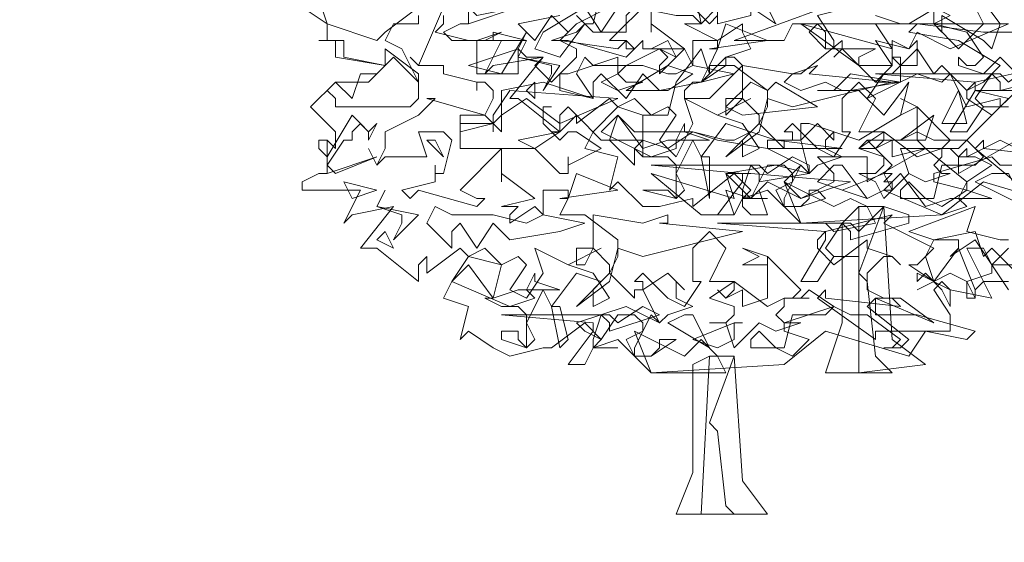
# Model space of a CAD drawing. Header units: millimetres. Extents: x 4234 to 4704, y 1542 to 2004.
# Tile 137 of 256: x 4466 to 4478, y 1797 to 1803. Entities that reach past the tile are written whole.
import ezdxf

# ---------------------------------------------------------------- set-up
doc = ezdxf.new("R2010")
doc.units = ezdxf.units.MM
doc.layers.add('BOD', color=40, linetype='Continuous')
doc.layers.add('DIMENSIONS', color=7, linetype='Continuous')

# ---------------------------------------------------------------- blocks, each defined once
blk = doc.blocks.new('A$Cf9015526')
at = {"color": 116, "lineweight": 0, "true_color": 0x136734}
for points in [[(2.1097, 0.8217), (1.8876, 0.8883), (1.7766, 0.7995), (1.3991, 0.7773), (1.3102, 0.8661), (1.2436, 0.8439), (1.2658, 0.8661), (1.2214, 0.9105), (1.1104, 0.8217), (1.1104, 0.8439), (1.0215, 0.8217), (0.9771, 0.8217), (0.9105, 0.8883), (0.8883, 0.8661), (0.9105, 0.9549), (0.8217, 0.9771), (0.8439, 1.0215), (0.9105, 1.0882), (0.8883, 1.1104), (0.7995, 1.0437), (0.7995, 1.0659), (0.7773, 1.0882), (0.755, 1.0659), (0.755, 1.0215), (0.644, 1.1104), (0.6218, 1.1104), (0.7106, 1.2214), (0.5774, 1.1992), (0.5552, 1.177), (0.5996, 1.2658), (0.4664, 1.2658), (0.4441, 1.288), (0.4886, 1.3102), (0.5108, 1.3102), (0.5108, 1.3991)], [(1.9764, 1.3991), (1.8432, 1.4435), (1.821, 1.4435), (1.821, 1.3991), (1.7322, 1.4213), (1.7322, 1.3991), (1.71, 1.3768), (1.7988, 1.3324), (1.7544, 1.3102), (1.821, 1.2436), (1.8876, 1.3102), (1.8654, 1.3546), (1.9764, 1.3546)], [(2.0653, 1.1992), (1.8654, 1.1548), (1.8432, 1.1326), (1.8432, 1.1104), (1.9098, 1.0659), (1.9764, 1.1326)], [(1.9986, 0.9327), (1.932, 0.9327), (1.9098, 0.9549), (1.7544, 0.9105), (1.7544, 0.8883), (1.8432, 0.8661), (1.7766, 0.8217), (1.7322, 0.8439), (1.6877, 0.8439), (1.6655, 0.8439), (1.6655, 0.8661), (1.6877, 0.8883), (1.7322, 0.8439), (1.7544, 0.8439), (1.7766, 0.9327), (1.8654, 0.9327), (1.8876, 0.9549), (1.8432, 0.9993), (1.821, 0.9771), (1.7766, 0.9771), (1.7988, 0.9993), (1.71, 1.0882), (1.71, 0.9993), (1.7322, 0.9771), (1.6433, 0.9549), (1.6433, 0.9993), (1.5989, 0.9771), (1.5767, 0.9993), (1.5989, 0.9771), (1.6211, 0.9993), (1.6211, 1.0215), (1.5545, 1.0215), (1.5989, 1.1104), (1.5545, 1.1548), (1.5101, 1.1104), (1.5101, 1.0215), (1.5323, 1.0215), (1.4879, 0.9549), (1.4435, 0.9771), (1.3768, 1.0437), (1.3546, 1.0215), (1.3768, 1.0215), (1.3768, 0.9993), (1.3546, 0.9993), (1.3546, 0.9771), (1.288, 1.0437), (1.3102, 1.0882), (1.3102, 1.1326), (1.2214, 1.1992), (1.1548, 1.1992), (1.177, 1.2436), (1.177, 1.2658), (1.1104, 1.2658), (1.1104, 1.1992), (1.0882, 1.2436), (1.0215, 1.177), (1.0215, 1.1992), (1.0437, 1.2214), (1.0215, 1.2436), (0.9993, 1.2436), (1.0882, 1.2436), (0.9993, 1.3102), (0.9993, 1.288), (0.9993, 1.3546)], [(0.9993, 1.3768), (0.8883, 1.2658), (0.9327, 1.2658), (0.9549, 1.2436), (0.9327, 1.2214), (0.7773, 1.2658), (0.755, 1.2658), (0.7328, 1.2658), (0.7995, 1.288), (0.8217, 1.3102), (0.7995, 1.3324), (0.8217, 1.3102), (0.8439, 1.3102), (0.8661, 1.3991)], [(1.0882, 1.3768), (1.1548, 1.3102), (1.177, 1.3324)], [(1.9764, 0.6662), (1.9098, 0.6662), (1.8876, 0.7106), (1.8432, 0.7106), (1.9098, 0.5774), (1.7988, 0.5996), (1.7766, 0.6218), (1.7544, 0.5996), (1.7988, 0.533), (1.7988, 0.4886), (1.7322, 0.4886), (1.6877, 0.4219), (1.4657, 0.4886), (1.3546, 0.3997), (0.9993, 0.3775), (0.9105, 0.4664), (0.8439, 0.4441), (0.8661, 0.4664), (0.8217, 0.5108), (0.7328, 0.4441), (0.7106, 0.4441), (0.6218, 0.4219), (0.5774, 0.4441), (0.5108, 0.4886), (0.4886, 0.4664), (0.5108, 0.5552), (0.4441, 0.5774), (0.4664, 0.6218), (0.5108, 0.6884), (0.4886, 0.7106), (0.3997, 0.644), (0.3997, 0.6662), (0.3997, 0.6884), (0.3775, 0.6662), (0.3775, 0.6218), (0.2665, 0.7106), (0.2221, 0.7106), (0.3109, 0.8217), (0.1999, 0.7995), (0.1777, 0.7773), (0.2221, 0.8661), (0.0666, 0.8661), (0.0666, 0.8883), (0.111, 0.9105), (0.1332, 0.9105), (0.1332, 0.9993), (0.1554, 0.9771), (0.1554, 0.9993), (0.1554, 1.0215), (0.0888, 1.0882), (0.1554, 1.1548), (0.2443, 1.1548), (0.2887, 1.1992), (0.1554, 1.2214), (0.1554, 1.2658), (0.111, 1.2658), (0.1332, 1.2658), (0.1332, 1.3102), (0.0666, 1.3546)], [(1.5989, 1.3324), (1.6655, 1.3102), (1.4435, 1.3102), (1.4213, 1.288), (1.4657, 1.2436), (1.5989, 1.2436), (1.5545, 1.2214), (1.5545, 1.1992), (1.5989, 1.1548), (1.6433, 1.1992), (1.6433, 1.2214), (1.6655, 1.2214), (1.6655, 1.1548), (1.5989, 1.1548), (1.5101, 1.2436), (1.4879, 1.2214), (1.5101, 1.2436), (1.5101, 1.2658), (1.3991, 1.177), (1.3768, 1.177), (1.3546, 1.1548), (1.3991, 1.1326), (1.4657, 1.1548), (1.5101, 1.1326), (1.5545, 1.1326), (1.6211, 1.0659), (1.6877, 1.1548), (1.6655, 1.0659), (1.5545, 0.9993), (1.4213, 1.0437), (1.3991, 1.0437), (1.3991, 0.9993), (1.3102, 0.9993), (1.3102, 0.9771), (1.3991, 0.9327), (1.3546, 0.8883), (1.3991, 0.8439), (1.4879, 0.8883), (1.4879, 0.9105), (1.4435, 0.9549), (1.5767, 0.9549), (1.5767, 0.9105), (1.5767, 0.8883), (1.7322, 0.9771), (1.8432, 0.8883), (1.9098, 0.9327), (1.8654, 0.9549), (1.8432, 0.9549), (1.821, 0.9549), (1.8432, 0.9771), (1.8432, 0.9549), (1.932, 0.9993), (2.0209, 0.9549)], [(1.9542, 1.0882), (1.932, 1.0882), (1.9542, 1.1104), (1.8654, 1.1326), (2.0209, 1.1326), (1.932, 1.2214), (1.8876, 1.177), (1.821, 1.1992), (1.821, 1.2214), (1.8432, 1.1992), (1.8654, 1.1992), (1.8876, 1.2214), (1.8432, 1.288), (1.7544, 1.3102), (1.71, 1.3102), (1.6877, 1.3102), (1.7988, 1.3768)], [(1.7544, 1.3546), (1.7544, 1.3102), (1.7766, 1.288), (1.7766, 1.3102), (1.7766, 1.3324), (1.8876, 1.2658), (1.9098, 1.2436), (1.932, 1.3102), (1.8654, 1.3991)], [(1.9764, 0.644), (1.9098, 0.7106), (1.8876, 0.6884), (1.8654, 0.755), (1.7544, 0.7328), (1.7322, 0.6884), (1.7544, 0.6218), (1.821, 0.7106), (1.8654, 0.5996), (1.8654, 0.5774), (1.8432, 0.5774), (1.8432, 0.6218), (1.7988, 0.644), (1.7544, 0.6218), (1.7766, 0.5996), (1.7544, 0.6218), (1.71, 0.5996), (1.7544, 0.6218), (1.6877, 0.6662), (1.71, 0.6662), (1.7544, 0.7106), (1.6211, 0.7773), (1.6433, 0.7995), (1.4657, 0.755), (1.4435, 0.7328), (1.4435, 0.7106), (1.4879, 0.6662), (1.5767, 0.7328), (1.5767, 0.7106), (1.6433, 0.6884), (1.6655, 0.6662), (1.6433, 0.6884), (1.6211, 0.6884), (1.5767, 0.644), (1.5767, 0.5996), (1.6211, 0.5774), (1.6655, 0.5774), (1.7544, 0.5108), (1.5989, 0.5774), (1.5767, 0.5552), (1.6877, 0.4664), (1.6655, 0.4441), (1.6211, 0.4441), (1.6433, 0.4441), (1.6655, 0.4664), (1.5767, 0.533), (1.5323, 0.533), (1.4879, 0.5552), (1.3546, 0.5108), (1.3546, 0.4886), (1.4213, 0.4664), (1.3768, 0.4219), (1.3324, 0.4441), (1.288, 0.4441), (1.2658, 0.4441), (1.2658, 0.4664), (1.288, 0.4886), (1.3324, 0.4441), (1.3546, 0.4441), (1.3768, 0.533), (1.4657, 0.533), (1.4879, 0.5552), (1.4213, 0.5996), (1.3991, 0.5774), (1.3768, 0.5774), (1.3991, 0.5996), (1.3102, 0.6884), (1.3102, 0.5996), (1.3102, 0.5774), (1.2436, 0.5552), (1.2436, 0.5996), (1.1992, 0.5774), (1.177, 0.5996), (1.1992, 0.5774), (1.2214, 0.5996), (1.2214, 0.6218), (1.1548, 0.6218), (1.1992, 0.7106), (1.1548, 0.755), (1.1104, 0.7106), (1.1104, 0.6218), (1.1326, 0.6218), (1.0882, 0.5552), (1.0437, 0.5774), (0.9771, 0.644), (0.9549, 0.6218), (0.9771, 0.6218), (0.9771, 0.5996), (0.9549, 0.5996), (0.9549, 0.5774), (0.8883, 0.644), (0.9105, 0.6884), (0.9105, 0.7328), (0.8217, 0.7995), (0.755, 0.7995), (0.7773, 0.8439), (0.7773, 0.8661), (0.7106, 0.8661), (0.7106, 0.7995), (0.6884, 0.8217), (0.6218, 0.7773), (0.6218, 0.7995), (0.644, 0.8217), (0.6218, 0.8217), (0.5996, 0.8217), (0.6884, 0.8439), (0.5996, 0.9105), (0.5996, 0.8883), (0.5996, 0.9327), (0.5996, 0.9549), (0.5996, 0.9771), (0.4886, 0.8661), (0.533, 0.8439), (0.5552, 0.8439), (0.533, 0.8217), (0.3775, 0.8661), (0.3553, 0.8439), (0.3331, 0.8661), (0.4219, 0.8883), (0.4219, 0.9105), (0.4219, 0.9327), (0.4219, 0.9105), (0.4441, 0.9105), (0.4664, 0.9993), (0.4441, 1.0215), (0.3775, 1.0215), (0.3997, 0.9549), (0.2887, 0.9549), (0.2665, 0.9327), (0.2443, 0.9771), (0.2665, 0.9327), (0.2887, 0.9771), (0.2887, 1.0215), (0.3775, 1.0659), (0.4219, 1.1104), (0.3997, 1.1104), (0.5552, 1.0659), (0.5774, 1.1104), (0.5774, 1.1326), (0.5552, 1.1548), (0.533, 1.1548), (0.533, 1.1326), (0.533, 1.1548), (0.4441, 1.177), (0.4441, 1.1992), (0.3775, 1.1992), (0.3553, 1.2214), (0.3775, 1.1992), (0.4441, 1.3546)], [(0.4441, 1.3324), (0.4441, 1.3102), (0.4219, 1.288), (0.5108, 1.2658), (0.533, 1.2658), (0.5996, 1.288), (0.5552, 1.2658), (0.533, 1.2658), (0.533, 1.2436), (0.533, 1.177), (0.644, 1.177), (0.644, 1.2436), (0.6662, 1.2214), (0.7106, 1.2214), (0.6884, 1.1992), (0.7328, 1.1548), (0.7995, 1.2214), (0.7995, 1.2436), (0.755, 1.2658), (0.7773, 1.288), (0.7328, 1.3324), (0.6884, 1.2658), (0.644, 1.3102), (0.755, 1.3324)], [(0.8883, 1.3546), (0.7995, 1.3102), (0.755, 1.2658), (0.9105, 1.2436), (0.9327, 1.2658), (0.9327, 1.2436), (0.9549, 1.2436), (0.9771, 1.2658), (0.9771, 1.2436), (0.9993, 1.2436), (1.0437, 1.2658), (1.0659, 1.2214), (1.0215, 1.2436), (0.9771, 1.2214), (0.9327, 1.1992), (0.9105, 1.177), (0.9327, 1.1548), (0.9771, 1.1548), (0.9105, 1.1326), (0.8661, 1.1548), (0.9105, 1.177), (0.9105, 1.2214), (0.7773, 1.177), (0.755, 1.177), (0.755, 1.1326), (0.8439, 1.1104), (0.7106, 1.1548), (0.5996, 1.1326), (0.5996, 1.0215), (0.5552, 1.0659), (0.4886, 1.0659), (0.4886, 0.9771), (0.6884, 0.9771), (0.755, 0.9105), (0.7773, 0.9105), (0.7773, 0.9549), (0.7773, 0.9327), (0.8661, 0.9771), (0.7995, 1.0215), (0.7773, 1.0215), (0.755, 0.9993), (0.7106, 1.0437), (0.7106, 1.0882), (0.7328, 1.0882), (0.7106, 1.0882), (0.7106, 1.0437), (0.7328, 1.0215), (0.755, 1.0215), (0.7995, 1.0659), (0.8661, 0.9993), (0.9771, 0.9993), (0.9771, 1.0659), (1.0215, 1.0659), (1.0437, 1.0659), (1.0659, 1.1548), (1.1326, 1.2436), (1.1548, 1.177), (1.1548, 1.1992), (1.1326, 1.1548), (1.1104, 1.1548), (1.0882, 1.1326), (1.0882, 1.1104), (1.1548, 1.1104), (1.2436, 1.1992), (1.2214, 1.2214), (1.1992, 1.2214), (1.2658, 1.2436), (1.2436, 1.288), (1.2436, 1.3102), (1.177, 1.2658), (1.0882, 1.3102), (1.1326, 1.3102), (1.1104, 1.4213)], [(0.3775, 1.3324), (0.3775, 1.3102), (0.3109, 1.3102), (0.2887, 1.2658), (0.3331, 1.2436), (0.3775, 1.1548), (0.3775, 1.1326), (0.3775, 1.1104), (0.3553, 1.0882), (0.1554, 1.0882), (0.1554, 1.1104), (0.1332, 1.1326), (0.1554, 1.1548), (0.1999, 1.1104), (0.2221, 1.177), (0.2665, 1.177), (0.2887, 1.1992), (0.1777, 1.2214), (0.1777, 1.2658), (0.111, 1.2658), (0.1332, 1.2658), (0.1332, 1.3102), (0.0666, 1.3546)], [(0.111, 1.3768), (0.1332, 1.3102), (0.2665, 1.2658), (0.2887, 1.288), (0.3775, 1.3546)], [(1.9764, 0.9993), (1.821, 0.9105), (1.821, 0.9549), (1.7988, 0.9771), (1.6655, 0.9771), (1.6877, 0.9105), (1.6433, 0.8661), (1.6211, 0.9105), (1.6433, 0.9327), (1.5989, 0.9771), (1.5545, 0.9771), (1.5767, 0.9993), (1.6655, 0.9993), (1.71, 1.0215), (1.7544, 0.9993), (1.8432, 0.9993), (1.932, 1.0882), (1.932, 1.1104), (1.8432, 1.0882), (1.7988, 1.177), (1.7766, 1.1548), (1.71, 1.177), (1.5767, 1.1104), (1.6211, 1.177), (1.6433, 1.177), (1.71, 1.2436), (1.7544, 1.177), (1.7766, 1.1992), (1.8432, 1.1326), (1.8876, 1.1548), (1.932, 1.1992), (1.821, 1.2658), (1.6877, 1.288), (1.71, 1.3102), (1.8876, 1.288), (1.9764, 1.288)], [(1.9542, 0.7106), (1.9098, 0.6662), (1.9542, 0.5996)], [(1.9542, 0.6218), (1.8876, 0.6218), (1.8654, 0.5996), (1.8654, 0.5774), (1.8432, 0.6218), (1.9098, 0.644), (1.9098, 0.6662), (1.8654, 0.7328), (1.7988, 0.6884), (1.821, 0.7106), (1.821, 0.7328), (1.7544, 0.7328), (1.6877, 0.755), (1.8654, 0.8217), (1.8432, 0.755), (1.932, 0.7328), (1.9542, 0.7328)]]:
    blk.add_lwpolyline(points, dxfattribs=at)
for points in [[(1.4435, 1.4435), (1.5323, 1.3546), (1.4435, 1.3324), (1.4879, 1.2658), (1.4879, 1.2436), (1.4657, 1.2436), (1.4657, 1.288), (1.4435, 1.3102), (1.3768, 1.3102), (1.3546, 1.2658), (1.2214, 1.2658), (1.4657, 1.3546), (1.4435, 1.3768), (1.3768, 1.3768), (1.3991, 1.3768), (1.3991, 1.4213), (1.3768, 1.4213), (1.3324, 1.4435), (1.288, 1.4657), (1.3102, 1.5101), (1.3768, 1.4435)], [(0.644, 1.4435), (0.6218, 1.4213), (0.6218, 1.4435), (0.5996, 1.4435), (0.5996, 1.3991), (0.5774, 1.4213), (0.5108, 1.3546), (0.533, 1.3324), (0.644, 1.3546), (0.5108, 1.3102), (0.5108, 1.4213), (0.5108, 1.3991), (0.5108, 1.3768), (0.5108, 1.3546), (0.5774, 1.4657), (0.6218, 1.4435)], [(1.2658, 1.3546), (1.2658, 1.3324), (1.177, 1.3102), (1.177, 1.3324), (1.177, 1.3546), (1.1326, 1.3102), (1.1104, 1.3324), (1.0659, 1.3324), (0.9549, 1.3546), (0.9327, 1.3324), (0.9327, 1.288), (0.8439, 1.288), (0.8217, 1.3102), (0.755, 1.2214), (0.6884, 1.2436), (0.7106, 1.288), (0.8217, 1.3546), (0.8661, 1.288), (0.9105, 1.3546), (1.0215, 1.3546), (1.0882, 1.3991), (1.1548, 1.3546)], [(1.2658, 1.3546), (1.288, 1.3991), (1.3324, 1.3102)], [(1.1548, 1.2436), (1.177, 1.2436), (1.1992, 1.3102), (1.3102, 1.2658)], [(1.7988, 1.2436), (1.71, 1.288), (1.6877, 1.2436), (1.5989, 1.2658), (1.6433, 1.1992), (1.6211, 1.1992), (1.5545, 1.1992), (1.3991, 1.3102), (1.6433, 1.2436), (1.5989, 1.3102), (1.6877, 1.3102), (1.9542, 1.3102)], [(0.5108, 1.1992), (0.644, 1.2436), (0.6662, 1.288), (0.5996, 1.177)], [(0.5774, 1.2658), (0.5774, 1.288), (0.6662, 1.2658)], [(0.755, 1.1992), (0.7106, 1.1326), (0.7328, 1.177), (0.7328, 1.1992), (0.644, 1.2214), (0.6662, 1.2658), (0.644, 1.2214)], [(1.71, 1.2658), (1.71, 1.1992), (1.6655, 1.1992), (1.6433, 1.2214), (1.6433, 1.2658), (1.6877, 1.2436)], [(0.3775, 1.1548), (0.3553, 1.177), (0.3109, 1.2214), (0.2887, 1.1992), (0.2887, 1.2436), (0.3775, 1.177)], [(0.9771, 1.1992), (1.0437, 1.177), (1.0659, 1.177), (1.1104, 1.1992), (1.2214, 1.177), (1.1326, 1.1548), (1.0215, 1.1326), (0.9771, 1.177), (0.9327, 1.1104), (0.8661, 1.177), (0.8439, 1.1548), (0.8439, 1.1104), (0.7995, 1.177), (0.8217, 1.2214), (0.8439, 1.1992)], [(1.1326, 1.1548), (1.1992, 1.2214), (1.1992, 1.1992)], [(2.1097, 1.177), (1.932, 1.1326), (1.932, 1.1548), (1.9098, 1.177), (1.8654, 1.1104), (1.8876, 1.0882), (1.9542, 1.0882), (1.8876, 1.0882), (1.8432, 1.0215), (1.7988, 1.0215), (1.8654, 1.1326), (1.8654, 1.1548), (1.5989, 1.177), (1.932, 1.177), (1.9542, 1.1548), (2.0431, 1.2214), (2.1097, 1.1992)], [(1.0437, 1.1326), (0.9327, 1.1326), (1.0437, 1.1992), (1.1104, 1.177)], [(1.4213, 1.177), (1.6433, 1.1548), (1.3768, 1.0882), (1.3102, 1.1104), (1.288, 1.0215), (1.1992, 0.9549), (1.288, 1.0437), (1.288, 1.0659), (1.2436, 1.1104), (1.1992, 1.0659), (1.1992, 1.1104), (1.2436, 1.1104), (1.2436, 1.1992), (1.3768, 1.177), (1.4435, 1.1992)], [(1.5323, 1.1326), (1.4435, 1.1326), (1.4879, 1.1326), (1.5323, 1.177), (1.6655, 1.1548)], [(0.755, 1.0437), (0.6662, 1.1104), (0.5996, 1.0659), (0.5774, 1.0437), (0.5774, 1.0215), (0.5774, 1.0437), (0.4886, 1.0215), (0.4886, 1.0437), (0.5774, 1.0437), (0.5774, 1.0659), (0.6218, 1.1326), (0.9105, 1.1104)], [(0.6884, 1.1104), (0.6662, 1.1326), (0.6884, 1.1548)], [(1.3324, 1.1548), (1.4435, 1.0882), (1.2436, 1.0659), (1.1992, 1.0882), (1.2658, 1.1548), (1.3102, 1.1326)], [(1.7766, 1.0437), (1.821, 1.1326), (1.8432, 1.0437)], [(1.0437, 1.0882), (1.0659, 1.0659), (1.0215, 0.9993), (1.0659, 0.9549), (1.1104, 1.0437), (1.0882, 1.1104), (1.177, 1.0659), (1.2658, 1.1104), (1.177, 1.0659), (1.2436, 1.0437), (1.288, 0.9771), (1.2436, 0.9549), (1.2436, 0.9993), (1.2658, 1.0215), (1.1992, 1.0437), (1.1326, 0.9549), (1.1548, 0.9549), (1.1548, 0.8439), (1.1326, 0.9549), (1.1104, 0.9993), (1.0659, 0.9105), (1.0882, 0.8661), (1.0659, 0.8439), (0.9771, 0.8661), (0.9993, 0.8661), (1.0437, 0.8661), (1.0659, 0.8439), (1.0659, 0.9327), (1.0437, 0.9549), (0.9771, 0.9549), (0.9549, 0.9771), (0.9771, 0.9549), (0.9771, 1.0659), (0.9105, 1.0882), (0.9549, 1.1104), (0.9993, 1.0659)], [(1.71, 1.0659), (1.71, 1.0882), (1.6655, 1.0659), (1.71, 1.0882), (1.6655, 1.1104), (1.71, 1.0882)], [(0.2665, 1.0437), (0.2443, 0.9993), (0.2443, 1.0215), (0.2221, 1.0437), (0.1999, 1.0215), (0.1999, 0.9993), (0.1777, 0.9993), (0.1332, 0.9327), (0.1554, 0.9105), (0.2665, 0.9549), (0.1332, 0.9105), (0.1332, 0.9993), (0.111, 0.9993), (0.111, 0.9771), (0.1332, 0.9549), (0.1999, 1.0659), (0.2443, 1.0215)], [(0.9105, 1.0659), (0.9771, 0.9771), (1.0437, 0.9993), (1.0659, 0.9993), (1.0882, 1.0437), (1.0882, 1.0215), (1.1548, 0.9993), (1.0659, 0.9993), (1.0659, 0.9771), (0.9993, 0.9549), (0.8661, 1.0215)], [(1.1104, 1.0215), (1.1992, 0.9993), (1.2214, 0.9993), (1.2658, 1.0215), (1.3324, 0.9993), (1.5101, 0.9771), (1.3102, 0.9771), (1.177, 0.9993), (1.1104, 1.0215), (1.0437, 0.9771), (0.9771, 0.9993), (0.9549, 0.9771), (0.9549, 0.9327), (0.8883, 0.9993), (0.9105, 1.0659), (0.9549, 1.0215)], [(1.6655, 0.9993), (1.7544, 1.0659), (1.7322, 0.9993)], [(1.4879, 1.0215), (1.4657, 0.9993), (1.4657, 0.9771), (1.5101, 0.9549), (1.4435, 0.9327), (1.4213, 0.9105), (1.3991, 0.9993), (1.4435, 1.0437), (1.4879, 0.9993)], [(0.6884, 0.9771), (0.644, 0.9993), (0.755, 1.0215)], [(1.7766, 0.9771), (1.821, 0.9771), (1.7766, 0.9771), (1.7766, 0.9549), (1.7544, 0.9327), (1.7766, 0.9105), (1.7988, 0.9105), (1.7322, 0.8883), (1.6877, 0.9105), (1.6211, 0.8439), (1.5989, 0.8883), (1.5545, 0.9105), (1.5989, 0.9105), (1.6211, 0.9327), (1.6211, 0.9549), (1.5545, 0.9771), (1.6211, 1.0215), (1.71, 0.9549)], [(0.4441, 0.9549), (0.3997, 0.9993), (0.4219, 0.9993)], [(2.0875, 0.9549), (2.0653, 0.9549), (2.0209, 0.9549), (1.9986, 0.9549), (1.9986, 0.9327), (2.1319, 0.9327), (2.2873, 0.8883), (2.2651, 0.8661), (2.1541, 0.8883), (2.0209, 0.8883), (1.9986, 0.8661), (1.8654, 0.9771), (1.8876, 0.9993), (1.8876, 0.9771)], [(1.4213, 0.9105), (1.288, 0.8883), (1.288, 0.9105), (1.2658, 0.9327), (1.2436, 0.8661), (1.2436, 0.8439), (1.3102, 0.8439), (1.2436, 0.8439), (1.2214, 0.7995), (1.177, 0.7995), (1.2436, 0.8883), (1.2436, 0.9105), (0.9993, 0.9327), (1.288, 0.9327), (1.3102, 0.9105), (1.3768, 0.9549), (1.4213, 0.9327)], [(1.3991, 0.9327), (1.3546, 0.8439), (1.3546, 0.8217), (1.3991, 0.8217), (1.4213, 0.8439), (1.4213, 0.8661), (1.4435, 0.8661), (1.4657, 0.8439), (1.3991, 0.8217), (1.3546, 0.8217), (1.3324, 0.8661), (1.3768, 0.8883), (1.3768, 0.9105), (1.3546, 0.9327), (1.3102, 0.9327), (1.2658, 0.8439), (1.2214, 0.8883), (1.1992, 0.9105), (1.3324, 0.9327), (1.4213, 0.9105)], [(1.5767, 0.8439), (1.4435, 0.8883), (1.4879, 0.9327), (1.5101, 0.9327)], [(0.755, 0.8439), (0.7773, 0.8439), (0.7995, 0.9105), (0.9105, 0.8661)], [(1.3991, 0.8439), (1.3102, 0.8883), (1.2658, 0.8439), (1.1992, 0.8661), (1.2214, 0.7995), (1.1326, 0.7995), (0.9993, 0.9105), (1.2214, 0.8439), (1.1992, 0.9105), (1.2658, 0.9105), (1.5323, 0.8883)], [(1.6433, 0.9105), (1.6211, 0.8883), (1.6433, 0.8883), (1.6433, 0.8661), (1.6211, 0.8661), (1.5767, 0.8439), (1.5101, 0.8661), (1.6211, 0.9105)], [(1.6655, 0.9105), (1.7322, 0.8217), (1.7988, 0.8439), (1.821, 0.8439), (1.8432, 0.8883), (1.8432, 0.8661), (1.9098, 0.8439), (1.821, 0.8439), (1.8432, 0.8217), (1.7766, 0.7995), (1.6211, 0.8661)], [(1.9986, 0.8217), (1.8654, 0.8883), (1.9098, 0.9105), (1.9542, 0.9105)], [(0.1999, 0.8439), (0.1777, 0.8883), (0.2665, 0.8661)], [(1.5323, 0.8439), (1.5767, 0.8217), (1.5989, 0.7773), (1.4879, 0.755), (1.4657, 0.7773), (1.4435, 0.7773), (1.3991, 0.7773), (1.3546, 0.8883), (1.4879, 0.8217)], [(0.3775, 0.7995), (0.3109, 0.7328), (0.3331, 0.7773), (0.3331, 0.7995), (0.2665, 0.8217), (0.2887, 0.8661), (0.2665, 0.8217)], [(1.288, 0.8661), (1.3102, 0.7995), (1.2658, 0.7995), (1.2436, 0.8217), (1.2436, 0.8661), (1.2658, 0.8439)], [(0.5774, 0.7995), (0.6662, 0.7773), (0.7106, 0.7995), (0.8217, 0.7773), (0.755, 0.755), (0.6218, 0.7328), (0.5774, 0.7773), (0.533, 0.7106), (0.4886, 0.7773), (0.4664, 0.755), (0.4664, 0.7106), (0.3997, 0.7773), (0.4219, 0.8217), (0.4664, 0.7995)], [(1.6877, 0.7773), (1.5323, 0.7328), (1.5323, 0.755), (1.5101, 0.7773), (1.4657, 0.7106), (1.4879, 0.6884), (1.5545, 0.6884), (1.4879, 0.6884), (1.4435, 0.6218), (1.3991, 0.6218), (1.4657, 0.7328), (1.4657, 0.755), (1.177, 0.7773), (1.5323, 0.7773), (1.5545, 0.755), (1.6211, 0.8217), (1.6877, 0.7995)], [(1.5545, 0.644), (1.5767, 0.6218), (1.5989, 0.4219), (1.6433, 0.3775), (1.5101, 0.3775), (1.4657, 0.3775), (1.5101, 0.5108), (1.5101, 0.7773), (1.5545, 0.8217), (1.6211, 0.8217)], [(1.7322, 0.3997), (1.5545, 0.3775), (1.5545, 0.8217), (1.6211, 0.8217), (1.6433, 0.4664)], [(1.0215, 0.7773), (1.2436, 0.755), (0.9771, 0.6884), (0.9105, 0.7106), (0.8883, 0.6218), (0.7995, 0.5552), (0.8883, 0.644), (0.8883, 0.6662), (0.8439, 0.7106), (0.8217, 0.6662), (0.7995, 0.6662), (0.7995, 0.7106), (0.8439, 0.7106), (0.8439, 0.7995), (0.9771, 0.7773), (1.0437, 0.7995), (1.0437, 0.7773)], [(0.3109, 0.7106), (0.2665, 0.7328), (0.2887, 0.755)], [(0.644, 0.6884), (0.6662, 0.6662), (0.6218, 0.5996), (0.6662, 0.5774), (0.7106, 0.644), (0.6884, 0.7106), (0.7773, 0.6662), (0.8661, 0.7106), (0.7773, 0.6662), (0.8439, 0.644), (0.8883, 0.5774), (0.8439, 0.5552), (0.8439, 0.5996), (0.8661, 0.6218), (0.7995, 0.644), (0.7328, 0.5552), (0.755, 0.5552), (0.7773, 0.4664), (0.755, 0.4441), (0.7328, 0.5552), (0.7106, 0.5996), (0.6662, 0.5108), (0.6884, 0.4664), (0.6662, 0.4441), (0.5996, 0.4664), (0.5996, 0.4886), (0.644, 0.4886), (0.644, 0.4664), (0.6662, 0.4441), (0.6662, 0.533), (0.644, 0.5552), (0.5996, 0.5552), (0.5552, 0.5774), (0.5774, 0.5774), (0.5996, 0.6662), (0.5108, 0.6884), (0.5552, 0.7106), (0.5996, 0.6662)], [(1.3102, 0.6662), (1.2436, 0.6662), (1.288, 0.6884), (1.2436, 0.7106), (1.3102, 0.6884)], [(0.5108, 0.6662), (0.5774, 0.5774), (0.644, 0.5996), (0.6662, 0.5996), (0.6884, 0.644), (0.6884, 0.6218), (0.755, 0.5996), (0.6662, 0.5996), (0.6884, 0.5774), (0.6218, 0.5552), (0.4664, 0.6218)], [(1.0659, 0.6218), (1.0659, 0.5996), (1.0659, 0.5774), (1.1104, 0.5552), (1.0437, 0.533), (1.0215, 0.5108), (0.9771, 0.5996), (1.0437, 0.644), (1.0882, 0.5996)], [(1.7988, 0.5552), (1.7766, 0.5996), (1.7322, 0.644), (1.71, 0.6218), (1.71, 0.644), (1.7988, 0.5996)], [(1.3546, 0.5774), (1.4213, 0.5774), (1.3546, 0.5774), (1.3546, 0.5552), (1.3324, 0.533), (1.3546, 0.5108), (1.3991, 0.5108), (1.3324, 0.4886), (1.288, 0.5108), (1.2214, 0.4441), (1.1992, 0.5108), (1.1548, 0.5108), (1.1992, 0.5108), (1.2214, 0.533), (1.2214, 0.5552), (1.1548, 0.5774), (1.2214, 0.6218), (1.3102, 0.5552)], [(1.6655, 0.5552), (1.6433, 0.5774), (1.5989, 0.5774), (1.5989, 0.5552), (1.5989, 0.533), (1.71, 0.533), (1.8654, 0.4886), (1.8432, 0.4664), (1.7322, 0.4886), (1.5989, 0.4886), (1.5989, 0.4664), (1.4435, 0.5774), (1.4657, 0.5996), (1.4657, 0.5774)], [(1.0215, 0.533), (0.8883, 0.4886), (0.8883, 0.5108), (0.8661, 0.533), (0.8439, 0.4664), (0.8439, 0.4441), (0.9105, 0.4441), (0.8439, 0.4441), (0.8217, 0.3997), (0.7773, 0.3997), (0.8439, 0.4886), (0.8439, 0.5108), (0.5996, 0.533), (0.8883, 0.533), (0.9105, 0.5108), (0.9771, 0.5552)], [(0.9993, 0.533), (0.9549, 0.4441), (0.9549, 0.4219), (0.9993, 0.4219), (1.0215, 0.4441), (1.0215, 0.4664), (1.0437, 0.4664), (1.0659, 0.4664), (0.9993, 0.4219), (0.9549, 0.4219), (0.9327, 0.4664), (0.9771, 0.4886), (0.9771, 0.5108), (0.9549, 0.533), (0.9105, 0.533), (0.8661, 0.4664), (0.8217, 0.4886), (0.7995, 0.5108), (0.9327, 0.5552), (1.0215, 0.5108)], [(1.1548, 0.4441), (1.0437, 0.5108), (1.0882, 0.533), (1.1104, 0.533)], [(1.2214, 0.5108), (1.2214, 0.4886), (1.2214, 0.4664), (1.177, 0.4441), (1.1104, 0.4664), (1.2214, 0.5108), (1.2436, 0.5108)]]:
    blk.add_lwpolyline(points, close=True, dxfattribs=at)
at = {"color": 97, "lineweight": 0, "true_color": 0x397239}
blk.add_lwpolyline([(1.1326, 0.4664), (1.177, 0.4219), (1.1992, 0.3775), (1.0659, 0.3775), (1.0437, 0.3775), (0.9993, 0.3775), (0.9549, 0.4886), (1.0882, 0.4219)], close=True, dxfattribs=at)
at = {"color": 32, "lineweight": 0, "true_color": 0xb85b00}
blk.add_lwpolyline([(1.1548, 0.2443), (1.177, 0.2221), (1.1992, 0.0222), (1.2214, 0), (1.1104, 0), (1.0659, 0), (1.1104, 0.111), (1.1104, 0.3997), (1.1548, 0.4219), (1.2214, 0.4219)], close=True, dxfattribs=at)
at = {"color": 47, "lineweight": 0, "true_color": 0x727239}
blk.add_lwpolyline([(1.3102, 0), (1.1326, 0), (1.1548, 0.4219), (1.2214, 0.4219), (1.2436, 0.0888)], close=True, dxfattribs=at)

msp = doc.modelspace()

# ---------------------------------------------------------------- hatches: boundary and pattern name
at = {"layer": 'DIMENSIONS'}
h = msp.add_hatch(dxfattribs=at)
h.set_pattern_fill('GRASS', color=256, scale=0.5)
h.set_pattern_definition([(90, (3399.144, -158.445), (-8.980256, 8.980256), [2.38125, -15.57926]), (45, (3399.144, -158.445), (-8.980256, 8.980256), [2.38125, -10.31875]), (135, (3399.144, -158.445), (-8.980256, -8.980256), [2.38125, -10.31875])])
h.paths.add_polyline_path([(4417.642, 1844.325), (4423.295, 1838.251), (4434.997, 1847.63), (4469.633, 1855.411), (4513.149, 1877.657), (4531.91, 1892.866), (4546.887, 1910.457), (4556.576, 1922.748), (4577.553, 1933.381), (4592.745, 1936.647), (4614.987, 1937.27), (4624.025, 1937.27), (4633.352, 1938.711), (4636.398, 1940.231), (4631.843, 1952.387, 0.161807)])
h.paths.add_polyline_path([(4631.843, 1952.387), (4629.875, 1957.638), (4629.402, 1957.362), (4621.324, 1958.355), (4615.855, 1959.613), (4597.306, 1970.684), (4571.563, 1964.436), (4571.563, 1952.35), (4556.657, 1951.293), (4533.205, 1949.701), (4514.014, 1931.759), (4500.094, 1928.388), (4467.514, 1910.265), (4457.649, 1889.768), (4440.095, 1876.858), (4418.61, 1858.458), (4410.164, 1852.361), (4417.642, 1844.325, -0.161807)])
h.paths.add_polyline_path([(4548.079, 1916.6), (4552.857, 1929.938), (4546.693, 1932.146), (4541.915, 1918.808)], flags=24)
h.paths.add_polyline_path([(4503.056, 1883.274), (4507.833, 1896.612), (4501.67, 1898.82), (4496.892, 1885.482)], flags=24)
h.paths.add_polyline_path([(4451.737, 1857.409), (4456.514, 1870.747), (4450.351, 1872.954), (4445.573, 1859.617)], flags=24)
h.paths.add_polyline_path([(4412.993, 1854.337), (4417.077, 1849.949), (4419.339, 1852.055), (4415.256, 1856.442)], flags=24)
h.paths.add_polyline_path([(4596.347, 1950.181), (4601.125, 1963.518), (4594.961, 1965.726), (4590.184, 1952.389)], flags=24)
h.paths.add_polyline_path([(4509.799, 1914.44), (4520.772, 1919.976), (4517.122, 1927.21), (4506.149, 1921.675)], flags=24)
h.paths.add_polyline_path([(4321.655, 1898.427), (4326.034, 1896.392), (4327.337, 1899.195), (4322.958, 1901.23)], flags=9)
h.paths.add_polyline_path([(4333.436, 1891.996), (4338.276, 1888.46), (4340.1, 1890.956), (4335.26, 1894.492)], flags=9)
h.paths.add_polyline_path([(4351.195, 1875.643), (4355.521, 1871.494), (4357.661, 1873.726), (4353.334, 1877.874)], flags=9)
h.paths.add_polyline_path([(4373.922, 1853.781), (4378.272, 1849.657), (4380.399, 1851.901), (4376.049, 1856.024)], flags=9)
h.paths.add_polyline_path([(4389.205, 1846.109), (4392.546, 1849.595), (4390.314, 1851.734), (4386.973, 1848.248)], flags=9)
h.paths.add_polyline_path([(4407.974, 1825.893), (4411.638, 1829.038), (4409.624, 1831.383), (4405.961, 1828.238)], flags=9)
h.paths.add_polyline_path([(4405.697, 1823.188), (4408.835, 1819.518), (4411.185, 1821.527), (4408.046, 1825.197)], flags=9)
h.paths.add_polyline_path([(4412.076, 1813.536), (4414.857, 1808.226), (4417.596, 1809.66), (4414.815, 1814.97)], flags=9)
h.paths.add_polyline_path([(4306.063, 1735.531), (4308.37, 1742.308), (4305.444, 1743.304), (4303.137, 1736.527)], flags=9)
h.paths.add_polyline_path([(4289.124, 1902.077), (4295.062, 1902.894), (4294.64, 1905.956), (4288.702, 1905.139)], flags=9)
h.paths.add_polyline_path([(4305.67, 1902.469), (4311.525, 1901.187), (4312.186, 1904.206), (4306.331, 1905.488)], flags=9)
h.paths.add_polyline_path([(4434.212, 1813.221), (4438.6, 1817.304), (4436.494, 1819.567), (4432.106, 1815.483)], flags=9)
h.paths.add_polyline_path([(4381.102, 1865.727), (4385.185, 1861.34), (4387.448, 1863.446), (4383.365, 1867.833)], flags=9)
h.paths.add_polyline_path([(4421.978, 1821.805), (4426.062, 1817.417), (4428.324, 1819.523), (4424.241, 1823.911)], flags=9)
h.paths.add_polyline_path([(4410.395, 1823.868), (4413.93, 1827.157), (4411.824, 1829.42), (4408.289, 1826.131)], flags=9)
h.paths.add_polyline_path([(4387.391, 1817.486), (4392.169, 1830.823), (4386.005, 1833.031), (4381.227, 1819.694)], flags=9)
h.paths.add_polyline_path([(4347.973, 1750.06), (4352.75, 1763.397), (4346.587, 1765.605), (4341.809, 1752.268)], flags=9)
h.paths.add_polyline_path([(4341.432, 1678.315), (4346.21, 1691.652), (4340.046, 1693.86), (4335.269, 1680.523)], flags=9)
h.paths.add_polyline_path([(4323.367, 1583.702), (4328.145, 1597.039), (4321.981, 1599.247), (4317.204, 1585.909)], flags=9)
h.paths.add_polyline_path([(4335.365, 1700.446), (4339.979, 1713.328), (4330.825, 1716.607), (4326.211, 1703.726)], flags=9)
h.paths.add_polyline_path([(4396.179, 1839.031), (4404.655, 1830.211), (4406.861, 1832.33), (4398.385, 1841.151)], flags=9)
h.paths.add_polyline_path([(4396.433, 1860.296), (4402.629, 1853.776), (4403.712, 1854.806), (4397.517, 1861.325)], flags=9)
h.paths.add_polyline_path([(4349.014, 1900.377), (4363.585, 1891.161), (4365.102, 1893.559), (4350.531, 1902.776)], flags=9)
h.paths.add_polyline_path([(4438.666, 1769.752), (4437.611, 1764.115), (4441.328, 1763.419), (4442.383, 1769.056)], flags=9)
h.paths.add_polyline_path([(4432.339, 1775.082), (4431.592, 1769.395), (4435.341, 1768.902), (4436.089, 1774.588)], flags=9)
h.paths.add_polyline_path([(4446.576, 1765.01), (4445.473, 1759.382), (4449.184, 1758.654), (4450.287, 1764.282)], flags=9)
h.paths.add_polyline_path([(4333.28, 1902.136), (4338.08, 1900.158), (4339.521, 1903.654), (4334.722, 1905.632)], flags=9)
h.paths.add_polyline_path([(4335.517, 1907.037), (4340.858, 1904.947), (4342.235, 1908.469), (4336.895, 1910.559)], flags=9)
h.paths.add_polyline_path([(4338.313, 1912.555), (4343.753, 1910.74), (4344.95, 1914.327), (4339.509, 1916.142)], flags=9)
h.paths.add_polyline_path([(4390.585, 1863.01), (4393.613, 1859.818), (4396.592, 1862.643), (4393.563, 1865.836)], flags=9)
h.paths.add_polyline_path([(4431.119, 1819.228), (4434.15, 1816.033), (4437.129, 1818.858), (4434.097, 1822.054)], flags=9)
h.paths.add_polyline_path([(4421.135, 1830.165), (4424.164, 1826.973), (4427.142, 1829.798), (4424.114, 1832.991)], flags=9)
h.paths.add_polyline_path([(4410.884, 1841.214), (4413.913, 1838.022), (4416.891, 1840.847), (4413.863, 1844.04)], flags=9)
h.paths.add_polyline_path([(4400.588, 1852.195), (4403.617, 1849.002), (4406.596, 1851.828), (4403.567, 1855.02)], flags=9)
h.paths.add_polyline_path([(4378.865, 1874.762), (4381.896, 1871.566), (4384.875, 1874.392), (4381.843, 1877.588)], flags=9)

# ---------------------------------------------------------------- block references
at = {"layer": 'BOD', "xscale": 4.480026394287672, "yscale": 4.480026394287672, "zscale": 4.480026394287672}
msp.add_blockref('A$Cf9015526', (4469.258, 1797.175, 480.917), dxfattribs=at)

doc.saveas('drawing.dxf')
